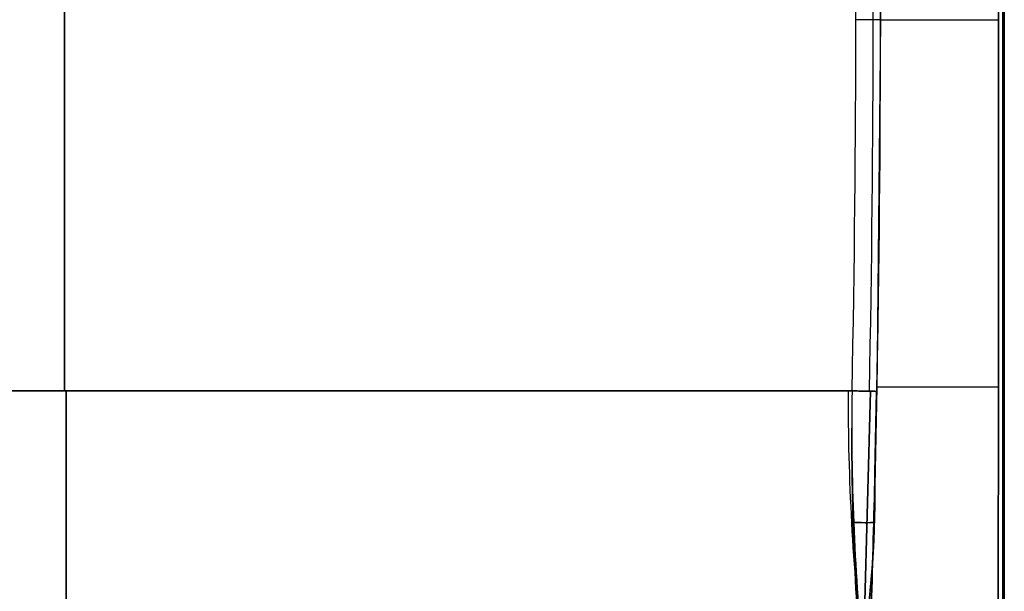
# Model space of a CAD drawing. Extents: x -32 to 144, y -30 to 75.
# Tile 38 of 47: x 124 to 144, y -12 to 0. Entities that reach past the tile are written whole.
import ezdxf

# ---------------------------------------------------------------- set-up
doc = ezdxf.new("R2010")
doc.units = 0
doc.layers.add('DEFAULT', color=7, linetype='CONTINUOUS')

msp = doc.modelspace()

# ---------------------------------------------------------------- linework, layer by layer
at = {"layer": 'DEFAULT'}
for p, q in [((144.1, -13, 0), (144.1, 13, 0)), ((125.112, 7.5, 30), (125.112, -7.5, 30)), ((125.112, -7.5, -30), (125.112, 7.5, -30)), ((141.524, 7.51, -29.509), (141.599, 0, -29.509)), ((141.524, 7.51, -29.509), (141.599, 0, -29.509)), ((141.599, 0, -29.509), (141.524, -7.51, -29.509)), ((141.599, 0, -29.509), (141.524, -7.51, -29.509)), ((109.1, -7.5, 30), (141.024, -7.5, 30)), ((141.024, -7.5, -30), (109.1, -7.5, -30)), ((140.95, -7.499, 29.994), (141.024, -7.5, 30)), ((141.395, -7.507, -29.835), (141.254, -12.744, -29.702)), ((141.256, -12.688, 29.705), (141.395, -7.507, 29.835)), ((141.518, -7.51, -29.423), (141.482, -9.131, -29.41)), ((141.482, -9.155, 29.409), (141.518, -7.51, 29.422))]:
    msp.add_line(p, q, dxfattribs=at)
at = {"layer": 'DEFAULT', "extrusion": (0.999853, 1.09631e-15, -0.017161)}
msp.add_arc((0, -114.586, 143.684), 133.375, 84.37557, 95.62443, dxfattribs=at)
at = {"layer": 'DEFAULT', "extrusion": (0.999846, -1.7769e-05, 0.017523)}
msp.add_arc((0.009, 114.411, 143.677), 133.252, 269.99742, 275.62704, dxfattribs=at)
at = {"layer": 'DEFAULT', "extrusion": (0.999991, -2.17142e-15, -0.004273)}
msp.add_arc((0, -113.528, 144.001), 130.134, 84.25065, 95.74935, dxfattribs=at)
at = {"layer": 'DEFAULT', "extrusion": (0.999991, -2.18481e-15, 0.004273)}
msp.add_arc((0, 113.528, 144.001), 130.134, 264.25065, 275.74935, dxfattribs=at)
at = {"layer": 'DEFAULT', "extrusion": (1, 0, 0)}
for centre, radius, start, end in [((0, -111.064, 144.1), 126.716, 84.11156, 95.88844), ((0, 111.064, 144.1), 126.716, 264.11156, 275.88844), ((-7.5, -72.75, 125.142), 102.75, 90, 95.72481), ((-7.5, 72.75, 125.142), 102.75, 264.27519, 270)]:
    msp.add_arc(centre, radius, start, end, dxfattribs=at)
at = {"layer": 'DEFAULT'}
for centre in [(-233.75, 0, 30), (-233.75, 0, -30)]:
    msp.add_arc(centre, 374.85, 358.85355, 1.14645, dxfattribs=at)
at = {"layer": 'DEFAULT', "extrusion": (-7.90433e-05, -4.02265e-15, 1)}
msp.add_arc((-233.777, 0, 29.845), 375.229, 358.85364, 1.14636, dxfattribs=at)
at = {"layer": 'DEFAULT', "extrusion": (7.90429e-05, 7.48145e-19, 1)}
msp.add_arc((-233.777, 0, -29.845), 375.229, 358.85364, 1.14636, dxfattribs=at)
at = {"layer": 'DEFAULT', "extrusion": (-9.87848e-05, 6.48903e-12, 1)}
msp.add_arc((-236.56, 0, 29.495), 378.162, 358.86208, 1.13792, dxfattribs=at)
at = {"layer": 'DEFAULT', "extrusion": (-0.000225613, 6.48905e-12, 1)}
msp.add_arc((-233.737, 0, 29.477), 375.343, 358.85353, 1.14647, dxfattribs=at)
at = {"layer": 'DEFAULT', "extrusion": (6.1944e-13, 1, -6.22451e-13)}
msp.add_arc((-141.099, -29.5), 0.5, 180.9815, 270.0001, dxfattribs=at)
at = {"layer": 'DEFAULT', "extrusion": (3.53284e-17, 1, -4.19438e-16)}
msp.add_arc((-183.168, -30.22), 41.576, 0.9801, 19.531, dxfattribs=at)
at = {"layer": 'DEFAULT', "extrusion": (0.999846, 1.7769e-05, 0.017523)}
msp.add_arc((-0.009, 114.411, 143.677), 133.252, 264.37296, 270.00258, dxfattribs=at)
at = {"layer": 'DEFAULT', "extrusion": (0.802948, 0.011978, -0.595929)}
msp.add_arc((-10.398, 88.143, 130.96), 28.321, 260.8085, 271.614, dxfattribs=at)
at = {"layer": 'DEFAULT', "extrusion": (0.020006, 0.9998, 1.45793e-08)}
msp.add_arc((-141.005, -29.36, -4.677), 0.638, 185.6492, 263.995, dxfattribs=at)
at = {"layer": 'DEFAULT', "extrusion": (0.020006, 0.9998, -1.4709e-08)}
msp.add_arc((-141.005, 29.36, -4.677), 0.638, 96.0191, 174.3559, dxfattribs=at)
at = {"layer": 'DEFAULT', "extrusion": (0.467683, -0.008962, 0.883851)}
msp.add_arc((-4.794, -158.863, 92.537), 48.147, 90.0027, 96.3444, dxfattribs=at)
at = {"layer": 'DEFAULT', "extrusion": (-0.466687, 0.009006, 0.884377)}
msp.add_arc((4.775, 158.866, -92.413), 48.045, 270.0028, 276.3579, dxfattribs=at)
at = {"layer": 'DEFAULT', "extrusion": (0.802717, 0.000100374, 0.59636)}
msp.add_arc((-8.274, -88.319, 131.093), 28.31, 88.4681, 99.2683, dxfattribs=at)
at = {"layer": 'DEFAULT', "extrusion": (0.020006, 0.9998, -4.02375e-15)}
msp.add_arc((-141.146, 29.5, -4.677), 0.5, 90, 179.0218, dxfattribs=at)
at = {"layer": 'DEFAULT', "extrusion": (0.020006, 0.9998, -1.26427e-14)}
msp.add_arc((-141.146, -29.5, -4.677), 0.5, 180.9782, 270, dxfattribs=at)
at = {"layer": 'DEFAULT', "extrusion": (0.993862, -0.024755, 0.107818)}
msp.add_arc((-5.735, 45.603, 144.023), 31.589, 263.5315, 273.1788, dxfattribs=at)
at = {"layer": 'DEFAULT', "extrusion": (0.993876, -0.024759, -0.10769)}
msp.add_arc((-5.736, -45.576, 144.021), 31.543, 86.8141, 96.4755, dxfattribs=at)
at = {"layer": 'DEFAULT', "extrusion": (1.55904e-15, 1, -2.85794e-16)}
msp.add_arc((-183.168, -30.22, -7.421), 41.649, 0.9784, 19.7971, dxfattribs=at)
at = {"layer": 'DEFAULT', "extrusion": (0.837401, -0.010508, -0.546487)}
msp.add_arc((-7.971, 39.99, 134.646), 12.77, 87.2325, 103.918, dxfattribs=at)
at = {"layer": 'DEFAULT', "extrusion": (0.836359, -0.010157, 0.548088)}
msp.add_arc((-8.039, -40.352, 134.542), 12.663, 256.0121, 272.731, dxfattribs=at)
at = {"layer": 'DEFAULT', "extrusion": (0.026919, 0.999303, -0.025851)}
msp.add_arc((-141.184, -29.62, -5.581), 0.5, 180.8478, 259.0652, dxfattribs=at)
at = {"layer": 'DEFAULT', "extrusion": (0.026919, 0.999303, 0.025851)}
msp.add_arc((-141.184, 29.62, -5.581), 0.5, 100.9348, 179.1494, dxfattribs=at)

doc.saveas('drawing.dxf')
